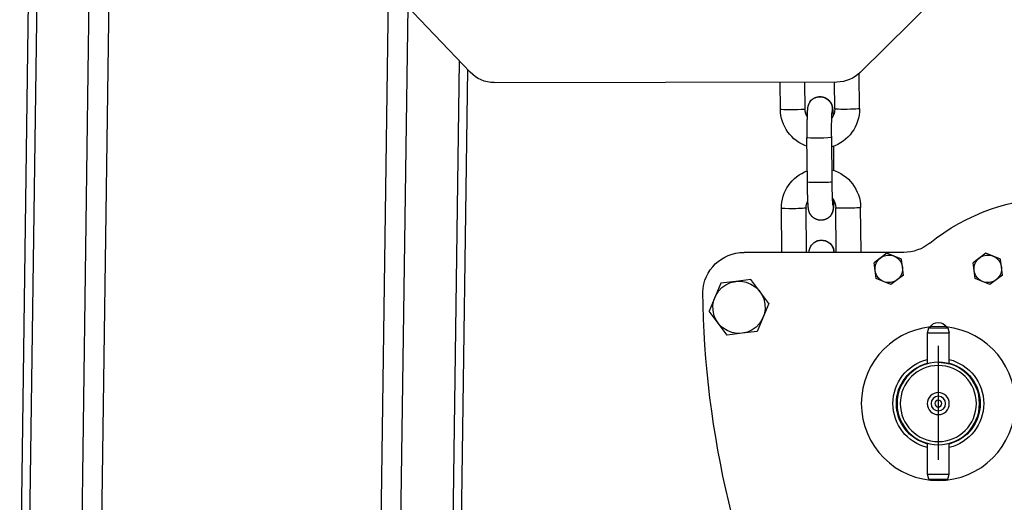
# Model space of a CAD drawing. Header units: metres. Extents: x -82085 to 58758, y -66901 to 95305.
# Tile 39 of 135: x 29716 to 29992, y -31520 to -31385. Entities that reach past the tile are written whole.
import ezdxf

# ---------------------------------------------------------------- set-up
doc = ezdxf.new("R2010")
doc.units = ezdxf.units.M
doc.header["$MEASUREMENT"] = 0
doc.layers.get('0').update_dxf_attribs({"linetype": 'CONTINUOUS'})
doc.layers.add('CONST', color=7, linetype='CONTINUOUS')

# ---------------------------------------------------------------- blocks, each defined once
blk = doc.blocks.new('Hijstakel + cad')
at = {"color": 0, "linetype": 'ByBlock'}
for p, q in [((239.71, -238.89), (208.3, -271.89)), ((98.92, -271.94), (67.62, -241.09)), ((309.61, -240.89), (312.25, -433.7)), ((317.71, -433.62), (315.06, -240.82)), ((329.82, -240.62), (332.47, -433.42)), ((233.81, -434.78), (231.24, -247.79)), ((225.86, -253.44), (228.35, -434.85)), ((334.73, -433.39), (332.24, -252.15)), ((213.59, -435.05), (211.31, -268.73)), ((99.07, -282.09), (99.17, -272.18)), ((209.08, -271.07), (211.33, -435.08)), ((201.58, -274.77), (105.4, -274.6)), ((106.01, -282.16), (106.09, -274.6)), ((114.33, -282.22), (114.41, -274.62)), ((121.27, -282.29), (121.35, -274.63)), ((106.25, -299.44), (106.32, -292.6)), ((106.75, -302.63), (106.88, -290.15)), ((113.69, -302.71), (113.82, -290.23)), ((98.65, -322.3), (98.78, -309.83)), ((105.59, -322.37), (105.72, -309.89)), ((113.91, -322.4), (114.04, -309.95)), ((120.85, -322.4), (120.98, -310.03)), ((59.54, -324.33), (63.65, -322.61)), ((63.65, -322.61), (67.19, -325.31)), ((86.66, -322.4), (131.49, -322.4)), ((87.31, -324.33), (91.42, -322.61)), ((91.42, -322.61), (94.96, -325.31)), ((98.65, -322.4), (98.65, -322.3)), ((105.59, -322.37), (105.59, -322.4)), ((59.26, -326.54), (59.54, -324.33)), ((66.91, -327.52), (67.19, -325.31)), ((87.03, -326.54), (87.31, -324.33)), ((94.68, -327.52), (94.96, -325.31)), ((58.98, -328.76), (59.26, -326.54)), ((58.98, -328.76), (62.52, -331.45)), ((66.63, -329.73), (66.91, -327.52)), ((86.75, -328.76), (87.03, -326.54)), ((86.75, -328.76), (90.29, -331.45)), ((94.4, -329.73), (94.68, -327.52)), ((62.52, -331.45), (66.63, -329.73)), ((90.29, -331.45), (94.4, -329.73)), ((124.49, -336.78), (129.6, -330.03)), ((129.6, -330.03), (133.8, -330.56)), ((133.8, -330.56), (138, -331.08)), ((138, -331.08), (141.29, -338.88)), ((124.49, -336.78), (127.78, -344.58)), ((136.18, -345.63), (141.29, -338.88)), ((74.26, -343.61), (73.89, -345)), ((80.03, -345), (73.89, -345)), ((73.89, -353.67), (73.89, -345)), ((79.66, -343.61), (74.26, -343.61)), ((80.03, -345), (79.66, -343.61)), ((80.03, -353.67), (80.03, -345)), ((127.78, -344.58), (131.98, -345.1)), ((131.98, -345.1), (136.18, -345.63)), ((76.97, -348.63), (76.97, -380.6)), ((73.89, -384.65), (73.89, -375.98)), ((80.03, -384.65), (80.03, -375.98)), ((80.03, -384.65), (73.89, -384.65)), ((74.26, -386.04), (73.89, -384.65)), ((79.66, -386.04), (74.26, -386.04)), ((79.66, -386.04), (80.03, -384.65))]:
    blk.add_line(p, q, dxfattribs=at)
for radius in [21.6, 11.57, 10.68, 3.09, 2.04, 0.964]:
    blk.add_circle((76.97, -364.83), radius, dxfattribs=at)
for centre, radius, start, end in [((105.42, -265.35), 9.26, 225.4156, 269.8994), ((201.6, -265.51), 9.26, 269.8994, 316.4202), ((110.15, -282.2), 11.08, 179.3973, 252.7046), ((110.16, -282.2), 4.15, 179.4121, 217.4108), ((7.98, -287.93), 98.93, 358.7128, 2.938), ((110.17, -282.17), 4.16, 330.5646, 359.3782), ((110.16, -282.17), 11.11, 289.1244, 359.3839), ((109.89, -309.94), 11.12, 106.223, 179.3714), ((109.9, -309.91), 11.08, 359.4022, 69.8006), ((17.15, -302.83), 89.6, 355.9287, 0.1278), ((43.03, -364.83), 57.85, 51.0576, 90), ((109.89, -309.94), 4.17, 141.0824, 179.3585), ((109.89, -309.91), 4.15, 359.4297, 27.7859), ((86.66, -310.83), 11.57, 231.0576, 270), ((109.77, -322.61), 3.58, 38.1138, 176.7307), ((109.07, -322.72), 4.21, 4.2907, 33.3996), ((63.09, -327.03), 3.86, 352.7466, 172.7466), ((90.85, -327.03), 3.86, 352.7466, 172.7466), ((131.49, -333.97), 11.57, 1.8763, 90), ((63.09, -327.03), 3.86, 172.7466, 352.7466), ((90.85, -327.03), 3.86, 172.7466, 352.7466), ((132.89, -337.83), 7.33, 82.8744, 262.8744), ((132.89, -337.83), 7.33, 262.8744, 82.8744), ((-126.65, -330.12), 269.73, 334.0184, 359.2612), ((76.97, -344.77), 2.7, 31.7423, 148.2577), ((76.97, -364.83), 12.73, 104.0297, 255.9703), ((76.97, -364.83), 11.76, 105.2063, 254.7937), ((76.97, -364.83), 11.57, 90, 105.466), ((76.97, -364.83), 12.73, 0, 76.0838), ((76.97, -364.83), 11.76, 0, 74.9172), ((76.97, -364.83), 12.73, 283.9162, 0), ((76.97, -364.83), 11.76, 285.0828, 0)]:
    blk.add_arc(centre, radius, start, end, dxfattribs=at)
for centre, major_axis, ratio, start_param, end_param in [((110.17, -282.19), (-2.83, -2), 0.998209, 3.141593, 5.89425), ((110.17, -282.19), (2.83, 2), 0.998209, 0, 2.752658), ((102.54, -282.12), (-3.47, 0.04), 0.048517, 0, 3.141593), ((110.17, -282.19), (-3.4, -2.4), 0.998209, 2.012574, 2.516738), ((117.8, -282.26), (-3.47, 0.04), 0.048522, 0, 0.035046), ((117.8, -282.26), (-3.47, 0.04), 0.048522, 0.035046, 3.141593), ((110.17, -282.19), (3.4, 2.4), 0.998209, 3.141593, 3.179422), ((110.35, -290.19), (-3.47, 0.04), 0.048443, 6.276979, 6.318509), ((110.35, -290.19), (-3.47, 0.04), 0.048443, 0, 0.034775), ((110.35, -290.19), (3.47, -0.04), 0.048443, 3.176367, 6.283185), ((110.22, -302.67), (-3.47, 0.04), 0.048443, 0, 3.141593), ((109.88, -309.92), (-2.83, -2), 0.998209, 5.383675, 6.283185), ((109.88, -309.92), (2.83, 2), 0.998209, 2.242083, 3.141593), ((109.88, -309.92), (3.4, 2.4), 0.998209, 5.658331, 6.153743), ((102.25, -309.86), (3.47, -0.04), 0.048517, 3.141593, 4.747717), ((102.25, -309.86), (-3.47, 0.04), 0.048517, 1.605575, 3.174704), ((102.25, -309.86), (-3.47, 0.04), 0.048517, 1.606124, 3.141593), ((117.51, -309.99), (-3.47, 0.04), 0.048522, 6.250073, 7.889302), ((117.51, -309.99), (-3.47, 0.04), 0.048522, 0, 0.035046), ((117.51, -309.99), (-3.47, 0.04), 0.048522, 0.035046, 1.605567), ((117.51, -309.99), (3.47, -0.04), 0.048522, 4.74716, 6.283185), ((109.75, -322.4), (-2.83, -2), 0.998209, 3.141593, 5.666979), ((109.75, -322.4), (2.83, 2), 0.998209, 0, 2.525387), ((102.12, -322.34), (-3.47, 0.04), 0.048517, 0, 0.613277), ((102.12, -322.34), (-3.47, 0.04), 0.048517, 2.95448, 3.141593)]:
    blk.add_ellipse(centre, major_axis=major_axis, ratio=ratio, start_param=start_param, end_param=end_param, dxfattribs=at)
for points, knots in [([(113, -280.19), (112.94, -280.1), (112.87, -280.01), (112.8, -279.92), (112.71, -279.82), (112.61, -279.72), (112.53, -279.64), (112.44, -279.56), (112.34, -279.48), (112.24, -279.4), (112.12, -279.32), (112.03, -279.26), (111.93, -279.19), (111.82, -279.13), (111.71, -279.07), (111.59, -279.02), (111.46, -278.96), (111.33, -278.91), (111.19, -278.87), (111.05, -278.83), (110.9, -278.79), (110.79, -278.77), (110.68, -278.75), (110.56, -278.73), (110.45, -278.72), (110.33, -278.71), (110.22, -278.71), (110.1, -278.71), (109.98, -278.71), (109.87, -278.72), (109.75, -278.73), (109.64, -278.75), (109.53, -278.77), (109.43, -278.79), (109.32, -278.81), (109.22, -278.84), (109.12, -278.87), (109.02, -278.9), (108.93, -278.93), (108.84, -278.97), (108.75, -279.01), (108.65, -279.05), (108.56, -279.1), (108.47, -279.15), (108.38, -279.2), (108.3, -279.25), (108.22, -279.3), (108.14, -279.35), (108.07, -279.4), (108.01, -279.45), (107.94, -279.5), (107.86, -279.57), (107.79, -279.64), (107.72, -279.71), (107.65, -279.77), (107.59, -279.84), (107.54, -279.9), (107.49, -279.96), (107.44, -280.01), (107.4, -280.07), (107.36, -280.12), (107.3, -280.2), (107.25, -280.27), (107.2, -280.34), (107.16, -280.41), (107.13, -280.47), (107.09, -280.53), (107.06, -280.59), (107.04, -280.64), (107.01, -280.69), (106.99, -280.74), (106.96, -280.81), (106.93, -280.87), (106.9, -280.94), (106.88, -280.99), (106.86, -281.05), (106.85, -281.09), (106.83, -281.14), (106.82, -281.18), (106.8, -281.24), (106.78, -281.3), (106.77, -281.34), (106.76, -281.39), (106.75, -281.43), (106.74, -281.48), (106.73, -281.51), (106.72, -281.57), (106.7, -281.62), (106.69, -281.67), (106.69, -281.72), (106.68, -281.76), (106.67, -281.81), (106.66, -281.85), (106.66, -281.89), (106.65, -281.97), (106.63, -282.06), (106.63, -282.14), (106.62, -282.22), (106.61, -282.3), (106.6, -282.38), (106.59, -282.47), (106.58, -282.55), (106.58, -282.64), (106.57, -282.73), (106.56, -282.82), (106.56, -282.91), (106.55, -283.01), (106.54, -283.11), (106.53, -283.22), (106.53, -283.33), (106.52, -283.45), (106.51, -283.56), (106.51, -283.69), (106.5, -283.81), (106.5, -283.94), (106.49, -284.07), (106.49, -284.13)], [3.092719, 3.092719, 3.095611, 3.0985031, 3.1013952, 3.1042872, 3.1071793, 3.109302, 3.1114248, 3.1135475, 3.1156702, 3.117793, 3.1194096, 3.1210263, 3.1226429, 3.1242596, 3.1258762, 3.1274929, 3.1291095, 3.1307262, 3.1323428, 3.1339595, 3.1351316, 3.1363038, 3.137476, 3.1386481, 3.1398203, 3.1409925, 3.1421646, 3.1433368, 3.144509, 3.1456811, 3.146822, 3.1479629, 3.1491038, 3.1502447, 3.1513856, 3.1525265, 3.1536674, 3.1548083, 3.1559492, 3.1570901, 3.1584393, 3.1597885, 3.1611377, 3.1624869, 3.1638361, 3.1651853, 3.1665345, 3.1678838, 3.169233, 3.1705822, 3.1724594, 3.1743367, 3.176214, 3.1780912, 3.1799685, 3.1818457, 3.183723, 3.1856003, 3.1874775, 3.1893548, 3.1922223, 3.1950898, 3.1979573, 3.2008248, 3.2036923, 3.2065599, 3.2094274, 3.2122949, 3.2151624, 3.2180299, 3.2226671, 3.2273042, 3.2319414, 3.2365786, 3.2412157, 3.2458529, 3.2504901, 3.2551272, 3.2617575, 3.2683878, 3.275018, 3.2816483, 3.2882785, 3.2949088, 3.3015391, 3.3118647, 3.3221904, 3.3325161, 3.3428418, 3.3531675, 3.3634932, 3.3738189, 3.3841446, 3.4065835, 3.4290223, 3.4514612, 3.4739001, 3.4963389, 3.5187778, 3.5412166, 3.5636555, 3.5860943, 3.6085332, 3.6309721, 3.6534109, 3.6758498, 3.6982886, 3.7224536, 3.7466185, 3.7707834, 3.7949483, 3.8191132, 3.8432782, 3.8674431, 3.891608, 3.9033892, 3.9033892]), ([(113, -280.19), (113.06, -280.26), (113.11, -280.34), (113.15, -280.41), (113.19, -280.48), (113.22, -280.54), (113.25, -280.6), (113.28, -280.65), (113.31, -280.71), (113.33, -280.76), (113.35, -280.8), (113.38, -280.88), (113.41, -280.94), (113.43, -281), (113.45, -281.06), (113.47, -281.11), (113.49, -281.16), (113.5, -281.21), (113.52, -281.25), (113.53, -281.31), (113.55, -281.36), (113.56, -281.41), (113.57, -281.46), (113.58, -281.5), (113.59, -281.54), (113.6, -281.58), (113.61, -281.63), (113.62, -281.68), (113.63, -281.72), (113.63, -281.77), (113.64, -281.81), (113.65, -281.85), (113.65, -281.89), (113.66, -281.92), (113.66, -281.96), (113.67, -282.04), (113.68, -282.13), (113.69, -282.21), (113.7, -282.29), (113.7, -282.37), (113.71, -282.45), (113.72, -282.54), (113.72, -282.62), (113.73, -282.71), (113.74, -282.8), (113.74, -282.89), (113.75, -282.99), (113.75, -283.08), (113.76, -283.18), (113.76, -283.29), (113.77, -283.41), (113.77, -283.52), (113.77, -283.64), (113.78, -283.76), (113.78, -283.89), (113.79, -284.02), (113.79, -284.15), (113.79, -284.28), (113.8, -284.42), (113.8, -284.56), (113.8, -284.7), (113.81, -284.85), (113.81, -284.98), (113.81, -285.12), (113.82, -285.26), (113.82, -285.41), (113.82, -285.55), (113.82, -285.7), (113.82, -285.85), (113.83, -286), (113.83, -286.16), (113.83, -286.31), (113.83, -286.47), (113.83, -286.63), (113.83, -286.79), (113.83, -286.95), (113.83, -287.11), (113.84, -287.28), (113.84, -287.44), (113.84, -287.61), (113.84, -287.77), (113.84, -287.94), (113.84, -288.11), (113.84, -288.28), (113.84, -288.45), (113.84, -288.63), (113.83, -288.8), (113.83, -288.97), (113.83, -289.14), (113.83, -289.32), (113.83, -289.47), (113.83, -289.62), (113.83, -289.77), (113.83, -289.92), (113.83, -290.07), (113.82, -290.23)], [3.190466, 3.190466, 3.193358, 3.19625, 3.199143, 3.202035, 3.204927, 3.207819, 3.210711, 3.213603, 3.216495, 3.219387, 3.224039, 3.228691, 3.233343, 3.237995, 3.242646, 3.247298, 3.25195, 3.256602, 3.263285, 3.269969, 3.276652, 3.283335, 3.290018, 3.296702, 3.303385, 3.312734, 3.322083, 3.331432, 3.340781, 3.35013, 3.359479, 3.368828, 3.378177, 3.387526, 3.409965, 3.432404, 3.454843, 3.477281, 3.49972, 3.522159, 3.544598, 3.567037, 3.589476, 3.611915, 3.634353, 3.656792, 3.679231, 3.70167, 3.725835, 3.75, 3.774165, 3.79833, 3.822495, 3.84666, 3.870824, 3.894989, 3.919154, 3.943319, 3.967484, 3.991649, 4.015814, 4.038253, 4.060692, 4.083131, 4.105569, 4.128008, 4.150447, 4.172886, 4.195325, 4.217764, 4.240203, 4.262641, 4.28508, 4.307519, 4.329958, 4.352397, 4.374836, 4.397275, 4.419713, 4.442152, 4.464591, 4.48703, 4.509469, 4.531908, 4.554347, 4.576785, 4.599224, 4.621663, 4.644102, 4.663616, 4.68313, 4.702644, 4.722158, 4.741672, 4.761186, 4.761186]), ([(107.05, -311.93), (107.11, -312.01), (107.18, -312.1), (107.25, -312.19), (107.34, -312.29), (107.44, -312.39), (107.52, -312.47), (107.61, -312.55), (107.71, -312.63), (107.81, -312.71), (107.93, -312.79), (108.02, -312.86), (108.12, -312.92), (108.23, -312.98), (108.34, -313.04), (108.46, -313.1), (108.59, -313.15), (108.72, -313.2), (108.86, -313.25), (109, -313.29), (109.15, -313.32), (109.26, -313.34), (109.37, -313.36), (109.49, -313.38), (109.6, -313.39), (109.72, -313.4), (109.83, -313.4), (109.95, -313.4), (110.07, -313.4), (110.18, -313.39), (110.3, -313.38), (110.41, -313.36), (110.52, -313.35), (110.62, -313.33), (110.73, -313.3), (110.83, -313.27), (110.93, -313.25), (111.03, -313.21), (111.12, -313.18), (111.21, -313.14), (111.3, -313.11), (111.4, -313.06), (111.49, -313.01), (111.58, -312.96), (111.67, -312.91), (111.75, -312.86), (111.83, -312.81), (111.91, -312.76), (111.98, -312.71), (112.04, -312.66), (112.11, -312.61), (112.19, -312.54), (112.26, -312.47), (112.33, -312.41), (112.4, -312.34), (112.46, -312.28), (112.51, -312.22), (112.56, -312.16), (112.61, -312.1), (112.65, -312.04), (112.7, -311.99), (112.75, -311.91), (112.8, -311.84), (112.85, -311.77), (112.89, -311.7), (112.92, -311.64), (112.96, -311.58), (112.99, -311.53), (113.01, -311.47), (113.04, -311.42), (113.06, -311.38), (113.09, -311.3), (113.12, -311.24), (113.15, -311.18), (113.17, -311.12), (113.19, -311.07), (113.2, -311.02), (113.22, -310.97), (113.23, -310.93), (113.25, -310.87), (113.27, -310.82), (113.28, -310.77), (113.29, -310.72), (113.3, -310.68), (113.31, -310.64), (113.32, -310.6), (113.34, -310.54), (113.35, -310.49), (113.36, -310.44), (113.36, -310.39), (113.37, -310.35), (113.38, -310.31), (113.39, -310.26), (113.39, -310.22), (113.4, -310.14), (113.42, -310.06), (113.43, -309.98), (113.43, -309.89), (113.44, -309.81), (113.45, -309.73), (113.46, -309.65), (113.47, -309.56), (113.47, -309.47), (113.48, -309.38), (113.49, -309.29), (113.5, -309.2), (113.5, -309.1), (113.51, -309), (113.52, -308.89), (113.52, -308.78), (113.53, -308.67), (113.54, -308.55), (113.54, -308.43), (113.55, -308.3), (113.55, -308.17), (113.56, -308.04), (113.57, -307.91), (113.57, -307.77), (113.58, -307.63), (113.58, -307.49), (113.59, -307.35), (113.6, -307.21), (113.6, -307.07), (113.61, -306.93), (113.61, -306.79), (113.61, -306.64), (113.62, -306.49), (113.62, -306.34), (113.63, -306.19), (113.63, -306.04), (113.64, -305.88), (113.64, -305.73), (113.64, -305.57), (113.65, -305.41), (113.65, -305.25), (113.66, -305.09), (113.66, -304.92), (113.66, -304.76), (113.67, -304.59), (113.67, -304.42), (113.67, -304.25), (113.68, -304.09), (113.68, -303.92), (113.68, -303.74), (113.68, -303.57), (113.69, -303.4), (113.69, -303.23), (113.69, -303.05), (113.69, -302.88), (113.69, -302.79), (113.69, -302.71)], [6.234312, 6.234312, 6.237204, 6.240096, 6.242988, 6.24588, 6.248772, 6.250895, 6.253018, 6.25514, 6.257263, 6.259386, 6.261003, 6.262619, 6.264236, 6.265852, 6.267469, 6.269086, 6.270702, 6.272319, 6.273936, 6.275552, 6.276724, 6.277897, 6.279069, 6.280241, 6.281413, 6.282585, 6.283757, 6.28493, 6.286102, 6.287274, 6.288415, 6.289556, 6.290697, 6.291838, 6.292978, 6.294119, 6.29526, 6.296401, 6.297542, 6.298683, 6.300032, 6.301381, 6.302731, 6.30408, 6.305429, 6.306778, 6.308127, 6.309477, 6.310826, 6.312175, 6.314052, 6.31593, 6.317807, 6.319684, 6.321561, 6.323439, 6.325316, 6.327193, 6.329071, 6.330948, 6.333815, 6.336683, 6.339551, 6.342418, 6.345286, 6.348153, 6.351021, 6.353889, 6.356756, 6.359624, 6.364261, 6.368899, 6.373536, 6.378173, 6.382811, 6.387448, 6.392086, 6.396723, 6.403354, 6.409984, 6.416615, 6.423245, 6.429876, 6.436506, 6.443136, 6.453462, 6.463788, 6.474114, 6.484439, 6.494765, 6.505091, 6.515416, 6.525742, 6.548183, 6.570624, 6.593065, 6.615506, 6.637947, 6.660388, 6.682829, 6.70527, 6.727711, 6.750152, 6.772593, 6.795034, 6.817475, 6.839917, 6.864084, 6.888251, 6.912418, 6.936586, 6.960753, 6.98492, 7.009087, 7.033255, 7.057422, 7.081589, 7.105756, 7.129924, 7.154091, 7.176532, 7.198973, 7.221414, 7.243855, 7.266296, 7.288737, 7.311178, 7.333619, 7.35606, 7.378501, 7.400942, 7.423383, 7.445825, 7.468266, 7.490707, 7.513148, 7.535589, 7.55803, 7.580471, 7.602912, 7.625353, 7.647794, 7.670235, 7.692676, 7.715117, 7.737558, 7.759999, 7.78244, 7.793812, 7.805184, 7.805184]), ([(107.05, -311.93), (106.99, -311.85), (106.94, -311.77), (106.9, -311.7), (106.86, -311.64), (106.83, -311.57), (106.8, -311.51), (106.77, -311.46), (106.74, -311.41), (106.72, -311.36), (106.7, -311.31), (106.67, -311.24), (106.64, -311.17), (106.62, -311.11), (106.6, -311.05), (106.58, -311), (106.56, -310.95), (106.55, -310.9), (106.53, -310.86), (106.52, -310.8), (106.5, -310.75), (106.49, -310.7), (106.48, -310.65), (106.47, -310.61), (106.46, -310.57), (106.45, -310.53), (106.44, -310.48), (106.43, -310.43), (106.42, -310.39), (106.42, -310.35), (106.41, -310.3), (106.4, -310.26), (106.4, -310.23), (106.39, -310.19), (106.39, -310.15), (106.38, -310.07), (106.37, -309.98), (106.36, -309.9), (106.35, -309.82), (106.35, -309.74), (106.34, -309.66), (106.33, -309.57), (106.33, -309.49), (106.32, -309.4), (106.32, -309.31), (106.31, -309.22), (106.3, -309.12), (106.3, -309.03), (106.29, -308.93), (106.29, -308.82), (106.28, -308.71), (106.28, -308.59), (106.28, -308.47), (106.27, -308.35), (106.27, -308.22), (106.26, -308.1), (106.26, -307.96), (106.26, -307.89)], [0.0488737, 0.0488737, 0.0517658, 0.0546579, 0.0575501, 0.0604422, 0.0633343, 0.0662265, 0.0691186, 0.0720107, 0.0749029, 0.077795, 0.0824471, 0.0870993, 0.0917514, 0.0964035, 0.1010557, 0.1057078, 0.1103599, 0.1150121, 0.1216955, 0.128379, 0.1350624, 0.1417459, 0.1484293, 0.1551128, 0.1617962, 0.1711451, 0.1804939, 0.1898427, 0.1991916, 0.2085404, 0.2178893, 0.2272381, 0.236587, 0.2459358, 0.2683768, 0.2908179, 0.3132589, 0.3356999, 0.358141, 0.380582, 0.4030231, 0.4254641, 0.4479051, 0.4703462, 0.4927872, 0.5152283, 0.5376693, 0.5601103, 0.5842776, 0.6084449, 0.6326121, 0.6567794, 0.6809467, 0.705114, 0.7292812, 0.7534485, 0.7668329, 0.7668329])]:
    blk.add_open_spline(points, degree=1, knots=knots, dxfattribs=at)

msp = doc.modelspace()

# ---------------------------------------------------------------- block references
at = {"layer": 'CONST', "color": 6, "xscale": -1}
msp.add_blockref('Hijstakel + cad', (30050.29853, -31127.66031, 6477.97245), dxfattribs=at)

doc.saveas('drawing.dxf')
